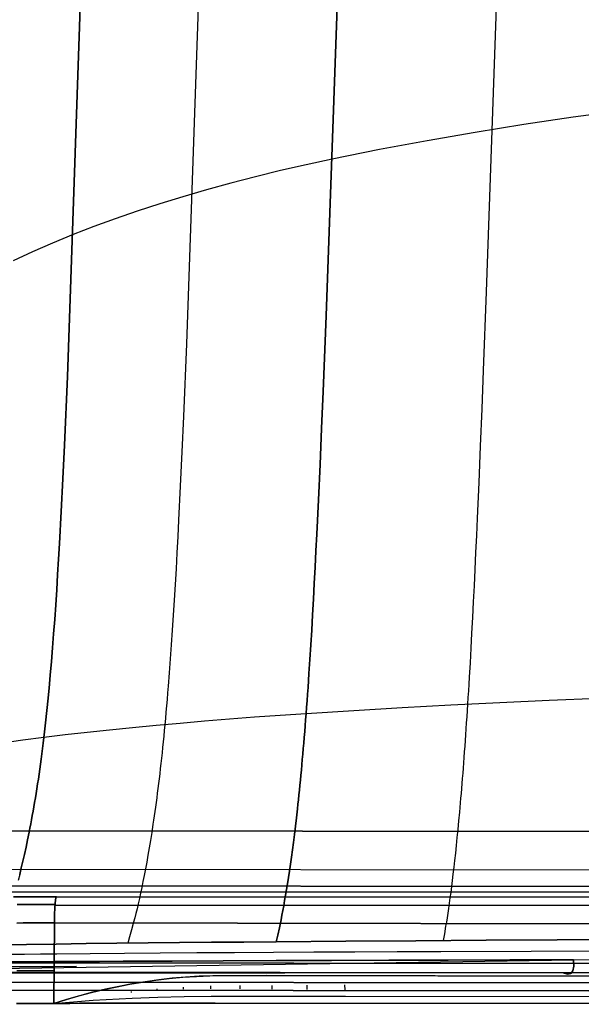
# Model space of a CAD drawing. Header units: millimetres. Extents: x -273 to 273, y -240 to 302.
# Tile 31 of 256: x -195 to -164, y -235 to -180. Entities that reach past the tile are written whole.
import ezdxf

# ---------------------------------------------------------------- set-up
doc = ezdxf.new("R2010")
doc.units = ezdxf.units.MM
doc.header["$MEASUREMENT"] = 0
doc.layers.add('IGES level 1', color=7, linetype='Continuous', true_color=0x3e413d)
doc.layers.add('IGES level 2', color=7, linetype='Continuous', true_color=0x008000)

msp = doc.modelspace()

# ---------------------------------------------------------------- linework, layer by layer
at = {"layer": 'IGES level 1'}
for p, q in [((-195.735, -225.494, 421.48), (-130.562, -225.549, 417.283)), ((-130.562, -225.549, 417.283), (-195.735, -225.494, 421.48)), ((-132.021, -227.694, 416.514), (-197.919, -227.637, 420.801)), ((0, -228.9, 393.489), (-199.094, -228.9, 393.489)), ((-131.381, -228.609, 414.364), (-196.962, -228.549, 418.609)), ((-196.962, -228.549, 418.609), (-131.381, -228.609, 414.364)), ((-194.647, -229.147, 375.765), (-195.043, -229.148, 375.72)), ((-195.042, -229.148, 375.719), (-194.647, -229.147, 375.765)), ((-194.5, -229.574, 374.747), (-194.851, -229.575, 374.709)), ((-194.851, -229.575, 374.709), (-194.5, -229.574, 374.747)), ((-194.647, -229.147, 375.765), (-194.25, -229.147, 375.796)), ((-194.25, -229.147, 375.797), (-194.647, -229.147, 375.765)), ((-194.148, -229.573, 374.774), (-194.5, -229.574, 374.747)), ((-194.5, -229.574, 374.747), (-194.148, -229.573, 374.774)), ((-194.25, -229.147, 375.796), (-193.852, -229.147, 375.814)), ((-193.852, -229.147, 375.815), (-194.25, -229.147, 375.797)), ((-193.796, -229.573, 374.789), (-194.148, -229.573, 374.774)), ((-194.148, -229.573, 374.774), (-193.796, -229.573, 374.789)), ((-193.852, -229.147, 375.814), (-193.454, -229.146, 375.818)), ((-193.454, -229.146, 375.819), (-193.852, -229.147, 375.815)), ((-193.443, -229.573, 374.792), (-193.796, -229.573, 374.789)), ((-193.796, -229.573, 374.789), (-193.443, -229.573, 374.792)), ((-193.454, -229.146, 375.818), (-193.056, -229.147, 375.809)), ((-193.056, -229.147, 375.809), (-193.454, -229.146, 375.819)), ((-193.09, -229.573, 374.783), (-193.443, -229.573, 374.792)), ((-193.443, -229.573, 374.792), (-193.09, -229.573, 374.783)), ((-192.738, -229.573, 374.762), (-193.09, -229.573, 374.783)), ((-193.09, -229.573, 374.783), (-192.738, -229.573, 374.762)), ((-193.056, -229.147, 375.809), (-192.659, -229.147, 375.785)), ((-192.659, -229.147, 375.785), (-193.056, -229.147, 375.809)), ((-192.738, -229.573, 374.762), (-192.74, -229.609, 374.727)), ((-192.74, -229.609, 374.727), (-192.738, -229.573, 374.762)), ((-192.735, -229.538, 374.799), (-192.738, -229.573, 374.762)), ((-192.738, -229.573, 374.762), (-192.735, -229.538, 374.799)), ((-192.732, -229.503, 374.838), (-192.735, -229.538, 374.799)), ((-192.735, -229.538, 374.799), (-192.732, -229.503, 374.838)), ((-192.729, -229.471, 374.878), (-192.732, -229.503, 374.838)), ((-192.732, -229.503, 374.838), (-192.729, -229.471, 374.878)), ((-192.725, -229.439, 374.919), (-192.729, -229.471, 374.878)), ((-192.729, -229.471, 374.878), (-192.725, -229.439, 374.919)), ((-192.722, -229.409, 374.961), (-192.725, -229.439, 374.919)), ((-192.725, -229.439, 374.919), (-192.722, -229.409, 374.961)), ((-192.719, -229.381, 375.004), (-192.722, -229.409, 374.961)), ((-192.722, -229.409, 374.961), (-192.719, -229.381, 375.004)), ((-192.715, -229.354, 375.048), (-192.719, -229.381, 375.004)), ((-192.719, -229.381, 375.004), (-192.715, -229.354, 375.048)), ((-192.712, -229.328, 375.093), (-192.715, -229.354, 375.048)), ((-192.715, -229.354, 375.048), (-192.712, -229.328, 375.093)), ((-192.708, -229.304, 375.139), (-192.712, -229.328, 375.093)), ((-192.712, -229.328, 375.093), (-192.708, -229.304, 375.139)), ((-192.705, -229.282, 375.185), (-192.708, -229.304, 375.139)), ((-192.708, -229.304, 375.139), (-192.705, -229.282, 375.185)), ((-192.701, -229.261, 375.233), (-192.705, -229.282, 375.185)), ((-192.705, -229.282, 375.185), (-192.701, -229.261, 375.233)), ((-192.697, -229.242, 375.281), (-192.701, -229.261, 375.233)), ((-192.701, -229.261, 375.233), (-192.697, -229.242, 375.281)), ((-192.694, -229.225, 375.329), (-192.697, -229.242, 375.281)), ((-192.697, -229.242, 375.281), (-192.694, -229.225, 375.329)), ((-192.69, -229.209, 375.379), (-192.694, -229.225, 375.329)), ((-192.694, -229.225, 375.329), (-192.69, -229.209, 375.379)), ((-192.686, -229.195, 375.428), (-192.69, -229.209, 375.379)), ((-192.69, -229.209, 375.379), (-192.686, -229.195, 375.428)), ((-192.682, -229.183, 375.478), (-192.686, -229.195, 375.428)), ((-192.686, -229.195, 375.428), (-192.682, -229.183, 375.478)), ((-192.678, -229.173, 375.529), (-192.682, -229.183, 375.478)), ((-192.682, -229.183, 375.478), (-192.678, -229.173, 375.529)), ((-192.674, -229.164, 375.58), (-192.678, -229.173, 375.529)), ((-192.678, -229.173, 375.529), (-192.674, -229.164, 375.58)), ((-192.671, -229.157, 375.631), (-192.674, -229.164, 375.58)), ((-192.674, -229.164, 375.58), (-192.671, -229.157, 375.631)), ((-192.667, -229.152, 375.682), (-192.671, -229.157, 375.631)), ((-192.671, -229.157, 375.631), (-192.667, -229.152, 375.682)), ((-192.663, -229.149, 375.734), (-192.667, -229.152, 375.682)), ((-192.667, -229.152, 375.682), (-192.663, -229.149, 375.734)), ((-192.659, -229.147, 375.785), (-192.663, -229.149, 375.734)), ((-192.663, -229.149, 375.734), (-192.659, -229.147, 375.785)), ((-128.509, -229.204, 371.686), (-192.659, -229.147, 375.785)), ((-192.659, -229.147, 375.785), (-128.509, -229.204, 371.686)), ((-192.765, -230.115, 374.408), (-192.767, -230.162, 374.391)), ((-192.767, -230.162, 374.391), (-192.765, -230.115, 374.408)), ((-192.764, -230.068, 374.426), (-192.765, -230.115, 374.408)), ((-192.765, -230.115, 374.408), (-192.764, -230.068, 374.426)), ((-192.762, -230.022, 374.447), (-192.764, -230.068, 374.426)), ((-192.764, -230.068, 374.426), (-192.762, -230.022, 374.446)), ((-192.761, -229.977, 374.468), (-192.762, -230.022, 374.447)), ((-192.762, -230.022, 374.446), (-192.761, -229.977, 374.468)), ((-192.759, -229.932, 374.491), (-192.761, -229.977, 374.468)), ((-192.761, -229.977, 374.468), (-192.759, -229.932, 374.491)), ((-192.757, -229.889, 374.516), (-192.759, -229.932, 374.491)), ((-192.759, -229.932, 374.491), (-192.757, -229.889, 374.516)), ((-192.755, -229.846, 374.542), (-192.757, -229.889, 374.516)), ((-192.757, -229.889, 374.516), (-192.755, -229.846, 374.542)), ((-192.753, -229.804, 374.569), (-192.755, -229.846, 374.542)), ((-192.755, -229.846, 374.542), (-192.753, -229.804, 374.569)), ((-192.75, -229.763, 374.598), (-192.753, -229.804, 374.569)), ((-192.753, -229.804, 374.569), (-192.75, -229.763, 374.598)), ((-192.748, -229.723, 374.628), (-192.75, -229.763, 374.598)), ((-192.75, -229.763, 374.598), (-192.748, -229.723, 374.628)), ((-192.746, -229.684, 374.66), (-192.748, -229.723, 374.628)), ((-192.748, -229.723, 374.628), (-192.746, -229.684, 374.66)), ((-192.743, -229.646, 374.693), (-192.746, -229.684, 374.66)), ((-192.746, -229.684, 374.66), (-192.743, -229.646, 374.693)), ((-192.74, -229.609, 374.727), (-192.743, -229.646, 374.693)), ((-192.743, -229.646, 374.693), (-192.74, -229.609, 374.727)), ((-128.563, -229.666, 370.626), (-192.74, -229.609, 374.727)), ((-192.74, -229.609, 374.727), (-128.563, -229.666, 370.626)), ((-194.853, -230.607, 374.253), (-194.508, -230.606, 374.292)), ((-194.508, -230.606, 374.293), (-194.853, -230.607, 374.253)), ((-194.508, -230.606, 374.292), (-194.162, -230.606, 374.32)), ((-194.162, -230.606, 374.321), (-194.508, -230.606, 374.293)), ((-194.162, -230.606, 374.32), (-193.815, -230.605, 374.336)), ((-193.815, -230.605, 374.336), (-194.162, -230.606, 374.321)), ((-193.815, -230.605, 374.336), (-193.467, -230.605, 374.34)), ((-193.467, -230.605, 374.34), (-193.815, -230.605, 374.336)), ((-193.467, -230.605, 374.34), (-193.12, -230.605, 374.332)), ((-193.12, -230.605, 374.332), (-193.467, -230.605, 374.34)), ((-193.12, -230.605, 374.332), (-192.773, -230.605, 374.311)), ((-192.773, -230.605, 374.311), (-193.12, -230.605, 374.332)), ((-192.773, -230.605, 374.311), (-192.804, -235.07, 374.195)), ((-192.804, -235.07, 374.195), (-192.773, -230.605, 374.311)), ((-192.772, -230.455, 374.323), (-192.773, -230.505, 374.317)), ((-192.773, -230.505, 374.317), (-192.772, -230.455, 374.323)), ((-192.773, -230.505, 374.317), (-192.773, -230.555, 374.314)), ((-192.773, -230.555, 374.313), (-192.773, -230.505, 374.317)), ((-192.773, -230.555, 374.314), (-192.773, -230.605, 374.311)), ((-192.773, -230.605, 374.311), (-192.773, -230.555, 374.313)), ((-128.585, -230.702, 370.209), (-192.773, -230.605, 374.311)), ((-192.773, -230.605, 374.311), (-128.585, -230.702, 370.209)), ((-192.771, -230.356, 374.339), (-192.772, -230.405, 374.33)), ((-192.772, -230.405, 374.33), (-192.771, -230.356, 374.339)), ((-192.772, -230.405, 374.33), (-192.772, -230.455, 374.323)), ((-192.772, -230.455, 374.323), (-192.772, -230.405, 374.33)), ((-192.77, -230.307, 374.35), (-192.771, -230.356, 374.339)), ((-192.771, -230.356, 374.339), (-192.77, -230.307, 374.35)), ((-192.769, -230.258, 374.362), (-192.77, -230.307, 374.35)), ((-192.77, -230.307, 374.35), (-192.769, -230.258, 374.362)), ((-192.768, -230.21, 374.376), (-192.769, -230.258, 374.362)), ((-192.769, -230.258, 374.362), (-192.768, -230.21, 374.375)), ((-192.767, -230.162, 374.391), (-192.768, -230.21, 374.376)), ((-192.768, -230.21, 374.375), (-192.767, -230.162, 374.391)), ((-163.003, -232.849, 425.215), (-244.293, -232.761, 431.766)), ((-244.293, -232.761, 431.766), (-163.003, -232.849, 425.215)), ((-128.594, -232.894, 370.207), (-192.789, -232.837, 374.252)), ((-194.869, -233.243, 374.181), (-194.524, -233.245, 374.221)), ((-194.524, -233.245, 374.221), (-194.178, -233.246, 374.249)), ((-194.178, -233.246, 374.249), (-193.832, -233.247, 374.265)), ((-193.832, -233.247, 374.265), (-193.485, -233.248, 374.269)), ((-193.485, -233.248, 374.269), (-193.138, -233.249, 374.261)), ((-193.138, -233.249, 374.261), (-192.791, -233.249, 374.241)), ((-163.031, -233.922, 424.793), (-244.336, -233.833, 431.343)), ((-244.336, -233.833, 431.343), (-163.031, -233.922, 424.793)), ((-188.578, -234.007, 373.909), (-187.862, -233.886, 373.859)), ((-187.725, -233.865, 373.849), (-188.465, -233.986, 373.901)), ((-187.862, -233.886, 373.859), (-187.143, -233.783, 373.809)), ((-186.981, -233.762, 373.797), (-187.725, -233.865, 373.849)), ((-187.143, -233.783, 373.809), (-186.393, -233.694, 373.756)), ((-186.235, -233.677, 373.745), (-186.981, -233.762, 373.797)), ((-186.393, -233.694, 373.756), (-185.642, -233.623, 373.703)), ((-185.486, -233.61, 373.692), (-186.235, -233.677, 373.745)), ((-185.642, -233.623, 373.703), (-184.889, -233.571, 373.65)), ((-184.735, -233.562, 373.639), (-185.486, -233.61, 373.692)), ((-184.889, -233.571, 373.65), (-184.135, -233.539, 373.597)), ((-183.983, -233.535, 373.586), (-184.735, -233.562, 373.639)), ((-184.135, -233.539, 373.597), (-180.726, -233.529, 373.354)), ((-180.972, -233.529, 373.371), (-183.983, -233.535, 373.586)), ((-96.576, -233.638, 368.8), (-180.972, -233.529, 373.371)), ((-180.726, -233.529, 373.354), (-133.434, -233.598, 370.454)), ((-244.438, -234.287, 430.294), (-163.099, -234.378, 423.739)), ((-163.099, -234.378, 423.739), (-244.437, -234.287, 430.294)), ((-191.411, -234.653, 374.102), (-190.709, -234.467, 374.054)), ((-190.658, -234.454, 374.051), (-191.379, -234.644, 374.1)), ((-190.709, -234.467, 374.054), (-190.002, -234.298, 374.006)), ((-189.932, -234.281, 374.001), (-190.658, -234.454, 374.051)), ((-190.002, -234.298, 374.006), (-189.292, -234.144, 373.958)), ((-189.2, -234.125, 373.951), (-189.932, -234.281, 374.001)), ((-189.292, -234.144, 373.958), (-188.578, -234.007, 373.909)), ((-188.465, -233.986, 373.901), (-189.2, -234.125, 373.951)), ((-188.492, -234.438, 373.989), (-188.495, -234.411, 373.978)), ((-188.489, -234.465, 374.001), (-188.492, -234.438, 373.989)), ((-187.067, -234.298, 373.904), (-187.07, -234.269, 373.892)), ((-187.064, -234.327, 373.917), (-187.067, -234.298, 373.904)), ((-187.061, -234.356, 373.93), (-187.064, -234.327, 373.917)), ((-185.607, -234.205, 373.814), (-185.61, -234.165, 373.797)), ((-185.604, -234.246, 373.831), (-185.607, -234.205, 373.814)), ((-185.601, -234.286, 373.851), (-185.604, -234.246, 373.831)), ((-184.089, -234.14, 373.707), (-184.091, -234.101, 373.691)), ((-184.088, -234.179, 373.723), (-184.089, -234.14, 373.707)), ((-184.086, -234.218, 373.741), (-184.088, -234.179, 373.723)), ((-184.084, -234.255, 373.76), (-184.086, -234.218, 373.741)), ((-182.463, -234.127, 373.589), (-182.464, -234.081, 373.571)), ((-182.462, -234.174, 373.609), (-182.463, -234.127, 373.589)), ((-182.46, -234.219, 373.63), (-182.462, -234.174, 373.609)), ((-182.459, -234.264, 373.653), (-182.46, -234.219, 373.63)), ((-180.681, -234.112, 373.456), (-180.683, -234.068, 373.439)), ((-180.68, -234.155, 373.473), (-180.681, -234.112, 373.456)), ((-180.679, -234.197, 373.493), (-180.68, -234.155, 373.473)), ((-180.678, -234.239, 373.513), (-180.679, -234.197, 373.493)), ((-180.676, -234.28, 373.535), (-180.678, -234.239, 373.513)), ((-178.738, -234.097, 373.313), (-178.739, -234.055, 373.298)), ((-178.736, -234.138, 373.329), (-178.738, -234.097, 373.313)), ((-178.735, -234.179, 373.347), (-178.736, -234.138, 373.329)), ((-178.734, -234.219, 373.366), (-178.735, -234.179, 373.347)), ((-178.733, -234.259, 373.386), (-178.734, -234.219, 373.366)), ((-178.731, -234.298, 373.407), (-178.733, -234.259, 373.386)), ((-176.632, -234.316, 373.27), (-176.641, -234.041, 373.147)), ((-192.094, -234.849, 374.148), (-192.804, -235.07, 374.195)), ((-192.804, -235.07, 374.195), (-192.11, -234.854, 374.149)), ((-192.804, -235.07, 374.195), (-190.63, -234.895, 374.227)), ((-192.11, -234.854, 374.149), (-191.411, -234.653, 374.102)), ((-191.379, -234.644, 374.1), (-192.094, -234.849, 374.148)), ((-190.63, -234.895, 374.227), (-188.458, -234.774, 374.223)), ((-188.458, -234.774, 374.223), (-187.03, -234.72, 374.198)), ((-187.03, -234.72, 374.198), (-185.572, -234.684, 374.149)), ((-185.572, -234.684, 374.149), (-184.059, -234.666, 374.073)), ((-184.059, -234.666, 374.073), (-176.613, -234.673, 373.557)), ((-176.613, -234.673, 373.557), (-88.357, -234.767, 369.028)), ((-194.536, -235.07, 374.173), (-194.881, -235.071, 374.133)), ((-194.88, -235.071, 374.133), (-194.536, -235.07, 374.173)), ((-194.19, -235.07, 374.201), (-194.536, -235.07, 374.173)), ((-194.536, -235.07, 374.173), (-194.19, -235.07, 374.201)), ((-193.844, -235.069, 374.218), (-194.19, -235.07, 374.201)), ((-194.19, -235.07, 374.201), (-193.844, -235.069, 374.218)), ((-193.497, -235.069, 374.222), (-193.844, -235.069, 374.218)), ((-193.844, -235.069, 374.218), (-193.497, -235.069, 374.222)), ((-193.15, -235.069, 374.215), (-193.497, -235.069, 374.222)), ((-193.497, -235.069, 374.222), (-193.15, -235.069, 374.215)), ((-192.804, -235.07, 374.195), (-193.15, -235.069, 374.215)), ((-193.15, -235.069, 374.215), (-192.804, -235.07, 374.195)), ((-192.094, -235.067, 374.359), (-192.804, -235.07, 374.195)), ((-192.067, -235.067, 374.366), (-192.804, -235.07, 374.195)), ((-192.804, -235.07, 374.195), (-191.924, -235.067, 374.4)), ((-191.382, -235.065, 374.509), (-192.094, -235.067, 374.359)), ((-191.33, -235.065, 374.519), (-192.067, -235.067, 374.366)), ((-191.924, -235.067, 374.4), (-191.044, -235.064, 374.586)), ((-190.666, -235.063, 374.642), (-191.382, -235.065, 374.509)), ((-190.591, -235.063, 374.656), (-191.33, -235.065, 374.519)), ((-191.044, -235.064, 374.586), (-190.162, -235.061, 374.752)), ((-189.947, -235.062, 374.76), (-190.666, -235.063, 374.642)), ((-189.851, -235.062, 374.776), (-190.591, -235.063, 374.656)), ((-190.162, -235.061, 374.752), (-189.278, -235.059, 374.896)), ((-189.226, -235.06, 374.862), (-189.947, -235.062, 374.76)), ((-189.108, -235.06, 374.878), (-189.851, -235.062, 374.776)), ((-189.278, -235.059, 374.896), (-188.391, -235.056, 375.016)), ((-188.503, -235.059, 374.948), (-189.226, -235.06, 374.862)), ((-188.361, -235.059, 374.963), (-189.108, -235.06, 374.878)), ((-187.778, -235.058, 375.016), (-188.503, -235.059, 374.948)), ((-188.391, -235.056, 375.016), (-187.498, -235.055, 375.111)), ((-187.611, -235.058, 375.03), (-188.361, -235.059, 374.963)), ((-187.052, -235.057, 375.068), (-187.778, -235.058, 375.016)), ((-186.856, -235.057, 375.079), (-187.611, -235.058, 375.03)), ((-187.498, -235.055, 375.111), (-186.6, -235.053, 375.179)), ((-186.312, -235.057, 375.103), (-187.052, -235.057, 375.068)), ((-186.021, -235.057, 375.113), (-186.856, -235.057, 375.079)), ((-186.6, -235.053, 375.179), (-185.695, -235.052, 375.219)), ((-185.571, -235.057, 375.12), (-186.312, -235.057, 375.103)), ((-185.256, -235.057, 375.124), (-186.021, -235.057, 375.113)), ((-185.695, -235.052, 375.219), (-185.201, -235.051, 375.229)), ((-184.8, -235.057, 375.12), (-185.571, -235.057, 375.12)), ((-184.538, -235.057, 375.115), (-185.256, -235.057, 375.124)), ((-185.201, -235.051, 375.229), (-184.749, -235.051, 375.229)), ((-184.029, -235.057, 375.098), (-184.8, -235.057, 375.12)), ((-184.749, -235.051, 375.229), (-184.325, -235.051, 375.222)), ((-183.843, -235.057, 375.09), (-184.538, -235.057, 375.115)), ((-184.325, -235.051, 375.222), (-183.916, -235.051, 375.207)), ((-135.515, -235.099, 372.086), (-184.029, -235.057, 375.098)), ((-183.916, -235.051, 375.207), (-178.65, -235.057, 374.837)), ((-96.522, -235.121, 370.202), (-183.843, -235.057, 375.09)), ((-178.65, -235.057, 374.837), (-107.541, -235.116, 370.664))]:
    msp.add_line(p, q, dxfattribs=at)
at = {"layer": 'IGES level 2', "color": 31, "true_color": 0xfabe47}
for p, q in [((-167.808, -167.249, 480.415), (-168.787, -195.569, 480.17)), ((-177.677, -196.895, 482.87), (-176.716, -169.446, 483.203)), ((-176.716, -169.446, 483.203), (-177.677, -196.895, 482.87)), ((-184.511, -172.026, 486.979), (-185.435, -198.456, 486.536)), ((-192.047, -200.269, 491.339), (-191.178, -175.018, 491.92)), ((-191.178, -175.018, 491.92), (-192.047, -200.269, 491.339)), ((-161.218, -185.513, 478.811), (-163.968, -185.879, 479.312)), ((-166.696, -186.279, 479.895), (-169.401, -186.712, 480.559)), ((-163.968, -185.879, 479.312), (-166.696, -186.279, 479.895)), ((-169.401, -186.712, 480.559), (-172.079, -187.176, 481.305)), ((-172.079, -187.176, 481.305), (-174.728, -187.673, 482.132)), ((-174.728, -187.673, 482.132), (-177.345, -188.2, 483.038)), ((-178.787, -188.513, 483.593), (-180.208, -188.84, 484.194)), ((-177.345, -188.2, 483.038), (-178.787, -188.513, 483.593)), ((-180.208, -188.84, 484.194), (-181.604, -189.182, 484.841)), ((-182.976, -189.538, 485.533), (-184.32, -189.908, 486.27)), ((-181.604, -189.182, 484.841), (-182.976, -189.538, 485.533)), ((-184.32, -189.908, 486.27), (-185.636, -190.29, 487.049)), ((-186.922, -190.685, 487.872), (-188.177, -191.093, 488.736)), ((-185.636, -190.29, 487.049), (-186.922, -190.685, 487.872)), ((-188.177, -191.093, 488.736), (-189.399, -191.512, 489.64)), ((-189.399, -191.512, 489.64), (-190.586, -191.942, 490.584)), ((-191.738, -192.384, 491.567), (-192.887, -192.864, 492.668)), ((-190.586, -191.942, 490.584), (-191.738, -192.384, 491.567)), ((-192.887, -192.864, 492.668), (-193.996, -193.353, 493.806)), ((-193.996, -193.353, 493.806), (-195.066, -193.848, 494.978)), ((-168.787, -195.569, 480.17), (-168.955, -199.93, 479.974)), ((-177.846, -201.102, 482.666), (-177.677, -196.895, 482.87)), ((-177.677, -196.895, 482.87), (-177.846, -201.102, 482.666)), ((-185.435, -198.456, 486.536), (-185.604, -202.482, 486.32)), ((-168.955, -199.93, 479.974), (-169.039, -202.054, 479.825)), ((-192.213, -204.084, 491.107), (-192.047, -200.269, 491.339)), ((-192.047, -200.269, 491.339), (-192.213, -204.084, 491.107)), ((-177.932, -203.152, 482.512), (-177.846, -201.102, 482.666)), ((-177.846, -201.102, 482.666), (-177.932, -203.152, 482.512)), ((-169.039, -202.054, 479.825), (-169.124, -204.133, 479.633)), ((-185.604, -202.482, 486.32), (-185.691, -204.443, 486.161)), ((-178.02, -205.158, 482.317), (-177.932, -203.152, 482.512)), ((-177.932, -203.152, 482.512), (-178.02, -205.158, 482.317)), ((-192.301, -205.943, 490.942), (-192.213, -204.084, 491.107)), ((-192.213, -204.084, 491.107), (-192.301, -205.943, 490.942)), ((-169.124, -204.133, 479.633), (-169.209, -206.161, 479.392)), ((-185.691, -204.443, 486.161), (-185.781, -206.363, 485.961)), ((-178.109, -207.115, 482.073), (-178.02, -205.158, 482.317)), ((-178.02, -205.158, 482.317), (-178.109, -207.115, 482.073)), ((-192.393, -207.762, 490.735), (-192.301, -205.943, 490.942)), ((-192.301, -205.943, 490.942), (-192.393, -207.762, 490.735)), ((-185.781, -206.363, 485.961), (-185.874, -208.235, 485.713)), ((-169.209, -206.161, 479.392), (-169.295, -208.133, 479.096)), ((-178.199, -209.017, 481.775), (-178.109, -207.115, 482.073)), ((-178.109, -207.115, 482.073), (-178.199, -209.017, 481.775)), ((-192.491, -209.537, 490.481), (-192.393, -207.762, 490.735)), ((-192.393, -207.762, 490.735), (-192.491, -209.537, 490.481)), ((-185.874, -208.235, 485.713), (-185.922, -209.153, 485.569)), ((-169.295, -208.133, 479.096), (-169.339, -209.097, 478.925)), ((-185.922, -209.153, 485.569), (-185.97, -210.056, 485.411)), ((-178.246, -209.946, 481.603), (-178.199, -209.017, 481.775)), ((-178.199, -209.017, 481.775), (-178.246, -209.946, 481.603)), ((-169.339, -209.097, 478.925), (-169.382, -210.043, 478.739)), ((-192.541, -210.407, 490.335), (-192.491, -209.537, 490.481)), ((-192.491, -209.537, 490.481), (-192.541, -210.407, 490.335)), ((-192.593, -211.263, 490.174), (-192.541, -210.407, 490.335)), ((-192.541, -210.407, 490.335), (-192.593, -211.263, 490.174)), ((-185.97, -210.056, 485.411), (-186.02, -210.946, 485.239)), ((-178.292, -210.86, 481.416), (-178.246, -209.946, 481.603)), ((-178.246, -209.946, 481.603), (-178.292, -210.86, 481.416)), ((-169.382, -210.043, 478.739), (-169.426, -210.973, 478.536)), ((-186.02, -210.946, 485.239), (-186.07, -211.82, 485.05)), ((-178.339, -211.757, 481.212), (-178.292, -210.86, 481.416)), ((-178.292, -210.86, 481.416), (-178.339, -211.757, 481.212)), ((-169.426, -210.973, 478.536), (-169.47, -211.886, 478.315)), ((-192.647, -212.106, 489.999), (-192.593, -211.263, 490.174)), ((-192.593, -211.263, 490.174), (-192.647, -212.106, 489.999)), ((-186.07, -211.82, 485.05), (-186.121, -212.679, 484.845)), ((-178.387, -212.638, 480.991), (-178.339, -211.757, 481.212)), ((-178.339, -211.757, 481.212), (-178.387, -212.638, 480.991)), ((-169.47, -211.886, 478.315), (-169.514, -212.78, 478.075)), ((-192.702, -212.935, 489.809), (-192.647, -212.106, 489.999)), ((-192.647, -212.106, 489.999), (-192.702, -212.935, 489.809)), ((-192.758, -213.749, 489.602), (-192.702, -212.935, 489.809)), ((-192.702, -212.935, 489.809), (-192.758, -213.749, 489.602)), ((-186.121, -212.679, 484.845), (-186.174, -213.522, 484.623)), ((-178.436, -213.5, 480.752), (-178.387, -212.638, 480.991)), ((-178.387, -212.638, 480.991), (-178.436, -213.5, 480.752)), ((-169.514, -212.78, 478.075), (-169.558, -213.655, 477.817)), ((-186.174, -213.522, 484.623), (-186.228, -214.347, 484.383)), ((-178.485, -214.345, 480.494), (-178.436, -213.5, 480.752)), ((-178.436, -213.5, 480.752), (-178.485, -214.345, 480.494)), ((-169.558, -213.655, 477.817), (-169.603, -214.51, 477.539)), ((-192.817, -214.548, 489.378), (-192.758, -213.749, 489.602)), ((-192.758, -213.749, 489.602), (-192.817, -214.548, 489.378)), ((-192.877, -215.331, 489.137), (-192.817, -214.548, 489.378)), ((-192.817, -214.548, 489.378), (-192.877, -215.331, 489.137)), ((-186.228, -214.347, 484.383), (-186.283, -215.156, 484.125)), ((-178.534, -215.17, 480.216), (-178.485, -214.345, 480.494)), ((-178.485, -214.345, 480.494), (-178.534, -215.17, 480.216)), ((-169.603, -214.51, 477.539), (-169.648, -215.345, 477.24)), ((-192.939, -216.097, 488.877), (-192.877, -215.331, 489.137)), ((-192.877, -215.331, 489.137), (-192.939, -216.097, 488.877)), ((-186.283, -215.156, 484.125), (-186.339, -215.945, 483.847)), ((-178.585, -215.976, 479.918), (-178.534, -215.17, 480.216)), ((-178.534, -215.17, 480.216), (-178.585, -215.976, 479.918)), ((-169.648, -215.345, 477.24), (-169.693, -216.159, 476.92)), ((-193.004, -216.846, 488.598), (-192.939, -216.097, 488.877)), ((-192.939, -216.097, 488.877), (-193.004, -216.846, 488.598)), ((-186.339, -215.945, 483.847), (-186.396, -216.717, 483.549)), ((-178.636, -216.761, 479.599), (-178.585, -215.976, 479.918)), ((-178.585, -215.976, 479.918), (-178.636, -216.761, 479.599)), ((-169.693, -216.159, 476.92), (-169.739, -216.951, 476.578)), ((-193.07, -217.577, 488.3), (-193.004, -216.846, 488.598)), ((-193.004, -216.846, 488.598), (-193.07, -217.577, 488.3)), ((-186.396, -216.717, 483.549), (-186.455, -217.468, 483.23)), ((-178.688, -217.525, 479.258), (-178.636, -216.761, 479.599)), ((-178.636, -216.761, 479.599), (-178.688, -217.525, 479.258)), ((-169.739, -216.951, 476.578), (-169.762, -217.339, 476.398)), ((-186.455, -217.468, 483.23), (-186.485, -217.837, 483.063)), ((-178.714, -217.899, 479.079), (-178.688, -217.525, 479.258)), ((-178.688, -217.525, 479.258), (-178.714, -217.899, 479.079)), ((-169.762, -217.339, 476.398), (-169.785, -217.72, 476.213)), ((-193.138, -218.289, 487.98), (-193.07, -217.577, 488.3)), ((-193.07, -217.577, 488.3), (-193.138, -218.289, 487.98)), ((-186.485, -217.837, 483.063), (-186.515, -218.2, 482.89)), ((-178.74, -218.268, 478.894), (-178.714, -217.899, 479.079)), ((-178.714, -217.899, 479.079), (-178.74, -218.268, 478.894)), ((-169.808, -218.096, 476.021), (-169.831, -218.466, 475.824)), ((-169.785, -217.72, 476.213), (-169.808, -218.096, 476.021)), ((-193.209, -218.983, 487.64), (-193.173, -218.638, 487.813)), ((-193.173, -218.638, 487.813), (-193.209, -218.983, 487.64)), ((-193.173, -218.638, 487.813), (-193.138, -218.289, 487.98)), ((-193.138, -218.289, 487.98), (-193.173, -218.638, 487.813)), ((-186.546, -218.558, 482.711), (-186.577, -218.91, 482.527)), ((-186.515, -218.2, 482.89), (-186.546, -218.558, 482.711)), ((-178.794, -218.987, 478.507), (-178.767, -218.63, 478.703)), ((-178.767, -218.63, 478.703), (-178.794, -218.987, 478.507)), ((-178.767, -218.63, 478.703), (-178.74, -218.268, 478.894)), ((-178.74, -218.268, 478.894), (-178.767, -218.63, 478.703)), ((-170.76, -218.515, 476.057), (-173.462, -218.662, 476.794)), ((-168.036, -218.377, 475.402), (-170.76, -218.515, 476.057)), ((-169.831, -218.466, 475.824), (-169.853, -218.815, 475.629)), ((-165.293, -218.251, 474.828), (-168.036, -218.377, 475.402)), ((-162.534, -218.135, 474.336), (-165.293, -218.251, 474.828)), ((-193.245, -219.322, 487.461), (-193.209, -218.983, 487.64)), ((-193.209, -218.983, 487.64), (-193.245, -219.322, 487.461)), ((-186.577, -218.91, 482.527), (-186.608, -219.258, 482.337)), ((-181.656, -219.188, 479.63), (-183.058, -219.295, 480.261)), ((-180.234, -219.085, 479.045), (-181.656, -219.188, 479.63)), ((-178.794, -218.987, 478.507), (-180.234, -219.085, 479.045)), ((-178.82, -219.324, 478.313), (-178.794, -218.987, 478.507)), ((-178.794, -218.987, 478.507), (-178.82, -219.324, 478.313)), ((-176.141, -218.82, 477.61), (-178.794, -218.987, 478.507)), ((-173.462, -218.662, 476.794), (-176.141, -218.82, 477.61)), ((-169.875, -219.158, 475.429), (-169.897, -219.495, 475.224)), ((-169.853, -218.815, 475.629), (-169.875, -219.158, 475.429)), ((-193.319, -219.986, 487.087), (-193.282, -219.657, 487.277)), ((-193.282, -219.657, 487.277), (-193.319, -219.986, 487.087)), ((-193.282, -219.657, 487.277), (-193.245, -219.322, 487.461)), ((-193.245, -219.322, 487.461), (-193.282, -219.657, 487.277)), ((-187.124, -219.645, 482.427), (-188.429, -219.77, 483.237)), ((-185.793, -219.524, 481.661), (-187.124, -219.645, 482.427)), ((-186.64, -219.6, 482.141), (-186.67, -219.922, 481.948)), ((-186.608, -219.258, 482.337), (-186.64, -219.6, 482.141)), ((-184.437, -219.407, 480.938), (-185.793, -219.524, 481.661)), ((-183.058, -219.295, 480.261), (-184.437, -219.407, 480.938)), ((-178.872, -219.98, 477.91), (-178.846, -219.655, 478.114)), ((-178.846, -219.655, 478.114), (-178.872, -219.98, 477.91)), ((-178.846, -219.655, 478.114), (-178.82, -219.324, 478.313)), ((-178.82, -219.324, 478.313), (-178.846, -219.655, 478.114)), ((-169.897, -219.495, 475.224), (-169.92, -219.828, 475.013)), ((-193.357, -220.31, 486.891), (-193.319, -219.986, 487.087)), ((-193.319, -219.986, 487.087), (-193.357, -220.31, 486.891)), ((-192.172, -220.169, 485.917), (-193.357, -220.31, 486.891)), ((-190.954, -220.032, 484.983), (-192.172, -220.169, 485.917)), ((-189.706, -219.899, 484.089), (-190.954, -220.032, 484.983)), ((-188.429, -219.77, 483.237), (-189.706, -219.899, 484.089)), ((-186.701, -220.238, 481.75), (-186.732, -220.55, 481.546)), ((-186.67, -219.922, 481.948), (-186.701, -220.238, 481.75)), ((-178.898, -220.301, 477.7), (-178.872, -219.98, 477.91)), ((-178.872, -219.98, 477.91), (-178.898, -220.301, 477.7)), ((-169.942, -220.154, 474.797), (-169.965, -220.476, 474.575)), ((-169.92, -219.828, 475.013), (-169.942, -220.154, 474.797)), ((-194.522, -220.462, 487.964), (-195.648, -220.615, 489.076)), ((-193.357, -220.31, 486.891), (-194.522, -220.462, 487.964)), ((-193.432, -220.916, 486.501), (-193.394, -220.615, 486.699)), ((-193.394, -220.615, 486.699), (-193.432, -220.916, 486.501)), ((-193.394, -220.615, 486.699), (-193.357, -220.31, 486.891)), ((-193.357, -220.31, 486.891), (-193.394, -220.615, 486.699)), ((-186.732, -220.55, 481.546), (-186.764, -220.857, 481.337)), ((-178.951, -220.927, 477.264), (-178.925, -220.616, 477.484)), ((-178.925, -220.616, 477.484), (-178.951, -220.927, 477.264)), ((-178.925, -220.616, 477.484), (-178.898, -220.301, 477.7)), ((-178.898, -220.301, 477.7), (-178.925, -220.616, 477.484)), ((-169.987, -220.792, 474.348), (-170.01, -221.104, 474.115)), ((-169.965, -220.476, 474.575), (-169.987, -220.792, 474.348)), ((-193.508, -221.503, 486.089), (-193.469, -221.212, 486.297)), ((-193.469, -221.212, 486.297), (-193.508, -221.503, 486.089)), ((-193.469, -221.212, 486.297), (-193.432, -220.916, 486.501)), ((-193.432, -220.916, 486.501), (-193.469, -221.212, 486.297)), ((-186.796, -221.159, 481.122), (-186.828, -221.456, 480.902)), ((-186.764, -220.857, 481.337), (-186.796, -221.159, 481.122)), ((-179.005, -221.532, 476.806), (-178.978, -221.232, 477.038)), ((-178.978, -221.232, 477.038), (-179.005, -221.532, 476.806)), ((-178.978, -221.232, 477.038), (-178.951, -220.927, 477.264)), ((-178.951, -220.927, 477.264), (-178.978, -221.232, 477.038)), ((-170.01, -221.104, 474.115), (-170.032, -221.41, 473.878)), ((-193.586, -222.071, 485.655), (-193.547, -221.789, 485.874)), ((-193.547, -221.789, 485.874), (-193.586, -222.071, 485.655)), ((-193.547, -221.789, 485.874), (-193.508, -221.503, 486.089)), ((-193.508, -221.503, 486.089), (-193.547, -221.789, 485.874)), ((-186.861, -221.749, 480.677), (-186.893, -222.036, 480.446)), ((-186.828, -221.456, 480.902), (-186.861, -221.749, 480.677)), ((-179.059, -222.118, 476.328), (-179.032, -221.828, 476.57)), ((-179.032, -221.828, 476.57), (-179.059, -222.118, 476.328)), ((-179.032, -221.828, 476.57), (-179.005, -221.532, 476.806)), ((-179.005, -221.532, 476.806), (-179.032, -221.828, 476.57)), ((-170.055, -221.711, 473.635), (-170.078, -222.007, 473.387)), ((-170.032, -221.41, 473.878), (-170.055, -221.711, 473.635)), ((-193.666, -222.621, 485.199), (-193.626, -222.348, 485.43)), ((-193.626, -222.348, 485.43), (-193.666, -222.621, 485.199)), ((-193.626, -222.348, 485.43), (-193.586, -222.071, 485.655)), ((-193.586, -222.071, 485.655), (-193.626, -222.348, 485.43)), ((-186.926, -222.319, 480.21), (-186.96, -222.597, 479.969)), ((-186.893, -222.036, 480.446), (-186.926, -222.319, 480.21)), ((-179.114, -222.685, 475.829), (-179.087, -222.404, 476.081)), ((-179.087, -222.404, 476.081), (-179.114, -222.685, 475.829)), ((-179.087, -222.404, 476.081), (-179.059, -222.118, 476.328)), ((-179.059, -222.118, 476.328), (-179.087, -222.404, 476.081)), ((-170.1, -222.297, 473.134), (-170.123, -222.583, 472.876)), ((-170.078, -222.007, 473.387), (-170.1, -222.297, 473.134)), ((-193.748, -223.153, 484.721), (-193.707, -222.889, 484.963)), ((-193.707, -222.889, 484.963), (-193.748, -223.153, 484.721)), ((-193.707, -222.889, 484.963), (-193.666, -222.621, 485.199)), ((-193.666, -222.621, 485.199), (-193.707, -222.889, 484.963)), ((-186.993, -222.871, 479.722), (-187.026, -223.14, 479.47)), ((-186.96, -222.597, 479.969), (-186.993, -222.871, 479.722)), ((-179.169, -223.232, 475.309), (-179.141, -222.961, 475.571)), ((-179.141, -222.961, 475.571), (-179.169, -223.232, 475.309)), ((-179.141, -222.961, 475.571), (-179.114, -222.685, 475.829)), ((-179.114, -222.685, 475.829), (-179.141, -222.961, 475.571)), ((-170.146, -222.864, 472.613), (-170.168, -223.141, 472.345)), ((-170.123, -222.583, 472.876), (-170.146, -222.864, 472.613)), ((-193.831, -223.667, 484.222), (-193.789, -223.412, 484.474)), ((-193.789, -223.412, 484.474), (-193.831, -223.667, 484.222)), ((-193.789, -223.412, 484.474), (-193.748, -223.153, 484.721)), ((-193.748, -223.153, 484.721), (-193.789, -223.412, 484.474)), ((-187.06, -223.404, 479.213), (-187.094, -223.664, 478.95)), ((-187.026, -223.14, 479.47), (-187.06, -223.404, 479.213)), ((-179.224, -223.76, 474.769), (-179.196, -223.498, 475.041)), ((-179.196, -223.498, 475.041), (-179.224, -223.76, 474.769)), ((-179.196, -223.498, 475.041), (-179.169, -223.232, 475.309)), ((-179.169, -223.232, 475.309), (-179.196, -223.498, 475.041)), ((-170.191, -223.412, 472.072), (-170.214, -223.678, 471.794)), ((-170.168, -223.141, 472.345), (-170.191, -223.412, 472.072)), ((-193.915, -224.164, 483.7), (-193.873, -223.918, 483.964)), ((-193.873, -223.918, 483.964), (-193.915, -224.164, 483.7)), ((-193.873, -223.918, 483.964), (-193.831, -223.667, 484.222)), ((-193.831, -223.667, 484.222), (-193.873, -223.918, 483.964)), ((-187.128, -223.919, 478.683), (-187.162, -224.17, 478.41)), ((-187.094, -223.664, 478.95), (-187.128, -223.919, 478.683)), ((-179.279, -224.27, 474.208), (-179.252, -224.018, 474.491)), ((-179.252, -224.018, 474.491), (-179.279, -224.27, 474.208)), ((-179.252, -224.018, 474.491), (-179.224, -223.76, 474.769)), ((-179.224, -223.76, 474.769), (-179.252, -224.018, 474.491)), ((-170.237, -223.94, 471.511), (-170.282, -224.449, 470.931)), ((-170.214, -223.678, 471.794), (-170.237, -223.94, 471.511)), ((-194.043, -224.878, 482.877), (-194, -224.644, 483.157)), ((-194, -224.644, 483.157), (-194.043, -224.878, 482.877)), ((-194, -224.644, 483.157), (-193.958, -224.407, 483.431)), ((-193.958, -224.407, 483.431), (-194, -224.644, 483.157)), ((-193.958, -224.407, 483.431), (-193.915, -224.164, 483.7)), ((-193.915, -224.164, 483.7), (-193.958, -224.407, 483.431)), ((-187.231, -224.658, 477.848), (-187.266, -224.896, 477.559)), ((-187.197, -224.416, 478.131), (-187.231, -224.658, 477.848)), ((-187.162, -224.17, 478.41), (-187.197, -224.416, 478.131)), ((-179.335, -224.762, 473.628), (-179.279, -224.27, 474.208)), ((-179.279, -224.27, 474.208), (-179.335, -224.762, 473.628)), ((-170.282, -224.449, 470.931), (-170.327, -224.94, 470.333)), ((-194.13, -225.333, 482.3), (-194.087, -225.108, 482.591)), ((-194.087, -225.108, 482.591), (-194.13, -225.333, 482.3)), ((-194.087, -225.108, 482.591), (-194.043, -224.878, 482.877)), ((-194.043, -224.878, 482.877), (-194.087, -225.108, 482.591)), ((-187.301, -225.129, 477.265), (-187.37, -225.583, 476.662)), ((-187.266, -224.896, 477.559), (-187.301, -225.129, 477.265)), ((-179.391, -225.236, 473.029), (-179.335, -224.762, 473.628)), ((-179.335, -224.762, 473.628), (-179.391, -225.236, 473.029)), ((-170.327, -224.94, 470.333), (-170.372, -225.413, 469.716)), ((-194.261, -225.985, 481.393), (-194.174, -225.555, 482.003)), ((-194.174, -225.555, 482.003), (-194.261, -225.985, 481.393)), ((-194.174, -225.555, 482.003), (-194.13, -225.333, 482.3)), ((-194.13, -225.333, 482.3), (-194.174, -225.555, 482.003)), ((-187.37, -225.583, 476.662), (-187.44, -226.02, 476.038)), ((-179.502, -226.131, 471.772), (-179.446, -225.692, 472.41)), ((-179.446, -225.692, 472.41), (-179.502, -226.131, 471.772)), ((-179.446, -225.692, 472.41), (-179.391, -225.236, 473.029)), ((-179.391, -225.236, 473.029), (-179.446, -225.692, 472.41)), ((-170.372, -225.413, 469.716), (-170.417, -225.868, 469.081)), ((-194.349, -226.4, 480.761), (-194.261, -225.985, 481.393)), ((-194.261, -225.985, 481.393), (-194.349, -226.4, 480.761)), ((-187.44, -226.02, 476.038), (-187.509, -226.44, 475.394)), ((-179.557, -226.554, 471.115), (-179.502, -226.131, 471.772)), ((-179.502, -226.131, 471.772), (-179.557, -226.554, 471.115)), ((-170.417, -225.868, 469.081), (-170.462, -226.305, 468.428)), ((-194.526, -227.183, 479.429), (-194.437, -226.799, 480.106)), ((-194.437, -226.799, 480.106), (-194.526, -227.183, 479.429)), ((-194.437, -226.799, 480.106), (-194.349, -226.4, 480.761)), ((-194.349, -226.4, 480.761), (-194.437, -226.799, 480.106)), ((-187.579, -226.845, 474.729), (-187.649, -227.234, 474.044)), ((-187.509, -226.44, 475.394), (-187.579, -226.845, 474.729)), ((-179.612, -226.959, 470.44), (-179.557, -226.554, 471.115)), ((-179.557, -226.554, 471.115), (-179.612, -226.959, 470.44)), ((-170.506, -226.726, 467.758), (-170.551, -227.129, 467.07)), ((-170.462, -226.305, 468.428), (-170.506, -226.726, 467.758)), ((-194.614, -227.552, 478.729), (-194.526, -227.183, 479.429)), ((-194.526, -227.183, 479.429), (-194.614, -227.552, 478.729)), ((-187.649, -227.234, 474.044), (-187.718, -227.607, 473.339)), ((-179.722, -227.723, 469.034), (-179.667, -227.349, 469.746)), ((-179.667, -227.349, 469.746), (-179.722, -227.723, 469.034)), ((-179.667, -227.349, 469.746), (-179.612, -226.959, 470.44)), ((-179.612, -226.959, 470.44), (-179.667, -227.349, 469.746)), ((-170.551, -227.129, 467.07), (-170.595, -227.516, 466.366)), ((-194.702, -227.906, 478.006), (-194.79, -228.246, 477.261)), ((-194.702, -227.906, 478.006), (-194.614, -227.552, 478.729)), ((-194.614, -227.552, 478.729), (-194.702, -227.906, 478.006)), ((-187.718, -227.607, 473.339), (-187.787, -227.965, 472.614)), ((-179.776, -228.081, 468.305), (-179.722, -227.723, 469.034)), ((-179.722, -227.723, 469.034), (-179.776, -228.081, 468.305)), ((-170.638, -227.887, 465.646), (-170.681, -228.242, 464.91)), ((-170.595, -227.516, 466.366), (-170.638, -227.887, 465.646)), ((-187.855, -228.308, 471.869), (-187.923, -228.637, 471.104)), ((-187.787, -227.965, 472.614), (-187.855, -228.308, 471.869)), ((-179.883, -228.752, 466.793), (-179.83, -228.424, 467.557)), ((-179.83, -228.424, 467.557), (-179.883, -228.752, 466.793)), ((-179.83, -228.424, 467.557), (-179.776, -228.081, 468.305)), ((-179.776, -228.081, 468.305), (-179.83, -228.424, 467.557)), ((-170.681, -228.242, 464.91), (-170.724, -228.582, 464.158)), ((-187.99, -228.951, 470.319), (-188.057, -229.251, 469.515)), ((-187.923, -228.637, 471.104), (-187.99, -228.951, 470.319)), ((-179.935, -229.065, 466.011), (-179.883, -228.752, 466.793)), ((-179.883, -228.752, 466.793), (-179.935, -229.065, 466.011)), ((-170.766, -228.907, 463.391), (-170.808, -229.217, 462.609)), ((-170.724, -228.582, 464.158), (-170.766, -228.907, 463.391)), ((-188.122, -229.538, 468.691), (-188.186, -229.812, 467.848)), ((-188.057, -229.251, 469.515), (-188.122, -229.538, 468.691)), ((-180.038, -229.65, 464.398), (-179.987, -229.365, 465.213)), ((-179.987, -229.365, 465.213), (-180.038, -229.65, 464.398)), ((-179.987, -229.365, 465.213), (-179.935, -229.065, 466.011)), ((-179.935, -229.065, 466.011), (-179.987, -229.365, 465.213)), ((-170.849, -229.512, 461.812), (-170.889, -229.794, 461.001)), ((-170.808, -229.217, 462.609), (-170.849, -229.512, 461.812)), ((-188.249, -230.072, 466.986), (-188.311, -230.32, 466.105)), ((-188.186, -229.812, 467.848), (-188.249, -230.072, 466.986)), ((-180.138, -230.18, 462.72), (-180.088, -229.922, 463.567)), ((-180.088, -229.922, 463.567), (-180.138, -230.18, 462.72)), ((-180.088, -229.922, 463.567), (-180.038, -229.65, 464.398)), ((-180.038, -229.65, 464.398), (-180.088, -229.922, 463.567)), ((-170.929, -230.062, 460.176), (-170.969, -230.316, 459.338)), ((-170.889, -229.794, 461.001), (-170.929, -230.062, 460.176)), ((-188.372, -230.556, 465.204), (-188.488, -230.991, 463.346)), ((-188.311, -230.32, 466.105), (-188.372, -230.556, 465.204)), ((-180.279, -230.88, 460.085), (-180.186, -230.426, 461.857)), ((-180.186, -230.426, 461.857), (-180.279, -230.88, 460.085)), ((-180.186, -230.426, 461.857), (-180.138, -230.18, 462.72)), ((-180.138, -230.18, 462.72), (-180.186, -230.426, 461.857)), ((-171.007, -230.557, 458.486), (-171.045, -230.786, 457.622)), ((-170.969, -230.316, 459.338), (-171.007, -230.557, 458.486)), ((-188.488, -230.991, 463.346), (-188.598, -231.38, 461.414)), ((-180.368, -231.286, 458.252), (-180.279, -230.88, 460.085)), ((-180.279, -230.88, 460.085), (-180.368, -231.286, 458.252)), ((-171.118, -231.207, 455.857), (-171.187, -231.581, 454.044)), ((-171.045, -230.786, 457.622), (-171.118, -231.207, 455.857)), ((-191.001, -231.754, 460.511), (-192.676, -231.775, 461.39)), ((-192.676, -231.775, 461.39), (-191.001, -231.754, 460.511)), ((-189.299, -231.734, 459.684), (-191.001, -231.754, 460.511)), ((-191.001, -231.754, 460.511), (-189.299, -231.734, 459.684)), ((-187.573, -231.714, 458.91), (-189.299, -231.734, 459.684)), ((-189.299, -231.734, 459.684), (-187.573, -231.714, 458.91)), ((-188.598, -231.38, 461.414), (-188.7, -231.727, 459.408)), ((-185.823, -231.696, 458.19), (-187.573, -231.714, 458.91)), ((-187.573, -231.714, 458.91), (-185.823, -231.696, 458.19)), ((-184.052, -231.679, 457.525), (-185.823, -231.696, 458.19)), ((-185.823, -231.696, 458.19), (-184.052, -231.679, 457.525)), ((-182.261, -231.663, 456.915), (-184.052, -231.679, 457.525)), ((-184.052, -231.679, 457.525), (-182.261, -231.663, 456.915)), ((-180.452, -231.648, 456.361), (-182.261, -231.663, 456.915)), ((-182.261, -231.663, 456.915), (-180.452, -231.648, 456.361)), ((-180.452, -231.648, 456.361), (-180.368, -231.286, 458.252)), ((-180.368, -231.286, 458.252), (-180.452, -231.648, 456.361)), ((-176.597, -231.618, 455.305), (-180.452, -231.648, 456.361)), ((-180.452, -231.648, 456.361), (-176.597, -231.618, 455.305)), ((-172.71, -231.591, 454.373), (-176.597, -231.618, 455.305)), ((-176.597, -231.618, 455.305), (-172.71, -231.591, 454.373)), ((-168.796, -231.566, 453.567), (-172.71, -231.591, 454.373)), ((-172.71, -231.591, 454.373), (-168.796, -231.566, 453.567)), ((-164.857, -231.544, 452.888), (-168.796, -231.566, 453.567)), ((-168.796, -231.566, 453.567), (-164.857, -231.544, 452.888)), ((-160.898, -231.525, 452.336), (-164.857, -231.544, 452.888)), ((-164.857, -231.544, 452.888), (-160.898, -231.525, 452.336)), ((-194.323, -231.796, 462.321), (-195.94, -231.819, 463.303)), ((-195.94, -231.819, 463.303), (-194.323, -231.796, 462.321)), ((-192.676, -231.775, 461.39), (-194.323, -231.796, 462.321)), ((-194.323, -231.796, 462.321), (-192.676, -231.775, 461.39)), ((-188.879, -232.3, 455.189), (-190.792, -232.315, 455.994)), ((-186.904, -232.286, 454.432), (-188.879, -232.3, 455.189)), ((-184.866, -232.272, 453.719), (-186.904, -232.286, 454.432)), ((-182.766, -232.258, 453.049), (-184.866, -232.272, 453.719)), ((-180.602, -232.246, 452.421), (-182.766, -232.258, 453.049)), ((-178.375, -232.233, 451.834), (-180.602, -232.246, 452.421)), ((-176.086, -232.222, 451.284), (-178.375, -232.233, 451.834)), ((-173.732, -232.21, 450.772), (-176.086, -232.222, 451.284)), ((-171.316, -232.2, 450.294), (-173.732, -232.21, 450.772)), ((-166.291, -232.18, 449.439), (-171.316, -232.2, 450.294)), ((-161.01, -232.161, 448.704), (-166.291, -232.18, 449.439)), ((-205.447, -233.276, 448.385), (-163.94, -232.646, 445.313)), ((-205.447, -233.276, 448.385), (-163.94, -232.646, 445.313)), ((-194.43, -232.347, 457.749), (-195.301, -232.355, 458.219)), ((-195.241, -232.766, 453.302), (-194.041, -232.759, 452.75)), ((-194.041, -232.759, 452.75), (-195.241, -232.766, 453.302)), ((-193.544, -232.339, 457.291), (-194.43, -232.347, 457.749)), ((-194.041, -232.759, 452.75), (-192.812, -232.752, 452.219)), ((-192.812, -232.752, 452.219), (-194.041, -232.759, 452.75)), ((-192.642, -232.331, 456.846), (-193.544, -232.339, 457.291)), ((-192.812, -232.752, 452.219), (-191.554, -232.744, 451.706)), ((-191.554, -232.744, 451.706), (-192.812, -232.752, 452.219)), ((-190.792, -232.315, 455.994), (-192.642, -232.331, 456.846)), ((-191.554, -232.744, 451.706), (-190.267, -232.737, 451.213)), ((-190.267, -232.737, 451.213), (-191.554, -232.744, 451.706)), ((-190.267, -232.737, 451.213), (-188.952, -232.731, 450.738)), ((-188.952, -232.731, 450.738), (-190.267, -232.737, 451.213)), ((-188.952, -232.731, 450.738), (-187.607, -232.724, 450.282)), ((-187.607, -232.724, 450.282), (-188.952, -232.731, 450.738)), ((-187.607, -232.724, 450.282), (-186.234, -232.718, 449.843)), ((-186.234, -232.718, 449.843), (-187.607, -232.724, 450.282)), ((-186.234, -232.718, 449.843), (-183.4, -232.705, 449.016)), ((-183.4, -232.705, 449.016), (-186.234, -232.718, 449.843)), ((-183.4, -232.705, 449.016), (-180.45, -232.694, 448.254)), ((-180.45, -232.694, 448.254), (-183.4, -232.705, 449.016)), ((-180.45, -232.694, 448.254), (-177.383, -232.683, 447.555)), ((-177.383, -232.683, 447.555), (-180.45, -232.694, 448.254)), ((-177.383, -232.683, 447.555), (-174.199, -232.673, 446.915)), ((-174.199, -232.673, 446.915), (-177.383, -232.683, 447.555)), ((-174.199, -232.673, 446.915), (-170.898, -232.663, 446.33)), ((-170.898, -232.663, 446.33), (-174.199, -232.673, 446.915)), ((-170.898, -232.663, 446.33), (-167.478, -232.654, 445.797)), ((-167.478, -232.654, 445.797), (-170.898, -232.663, 446.33)), ((-167.478, -232.654, 445.797), (-163.94, -232.646, 445.313)), ((-163.94, -232.646, 445.313), (-167.478, -232.654, 445.797)), ((-163.94, -232.646, 445.313), (-119.458, -232.526, 442.798)), ((-163.94, -232.646, 445.313), (-119.458, -232.531, 442.798)), ((-163.94, -232.646, 445.313), (-163.923, -233.011, 441.323)), ((-163.923, -233.011, 441.323), (-163.94, -232.646, 445.313)), ((-164.528, -233.377, 425.324), (-206.192, -233.335, 428.377)), ((-164.528, -233.377, 425.324), (-206.192, -233.335, 428.377)), ((-205.559, -233.413, 438.376), (-164.024, -233.353, 435.333)), ((-194.059, -233.041, 448.174), (-195.272, -233.046, 448.645)), ((-192.816, -233.036, 447.719), (-194.059, -233.041, 448.174)), ((-191.545, -233.031, 447.28), (-192.816, -233.036, 447.719)), ((-119.886, -233.412, 422.816), (-164.528, -233.377, 425.324)), ((-164.277, -233.45, 429.322), (-164.528, -233.377, 425.324)), ((-119.886, -233.412, 422.816), (-164.528, -233.377, 425.324)), ((-164.528, -233.377, 425.324), (-164.277, -233.45, 429.322)), ((-163.974, -233.267, 437.326), (-164.092, -233.413, 433.324)), ((-164.092, -233.413, 433.324), (-163.974, -233.267, 437.326)), ((-164.024, -233.353, 435.333), (-119.519, -233.362, 432.83)), ((-163.923, -233.011, 441.323), (-163.974, -233.267, 437.326)), ((-163.974, -233.267, 437.326), (-163.923, -233.011, 441.323)), ((-164.092, -233.413, 433.324), (-164.277, -233.45, 429.322)), ((-164.277, -233.45, 429.322), (-164.092, -233.413, 433.324))]:
    msp.add_line(p, q, dxfattribs=at)

doc.saveas('drawing.dxf')
